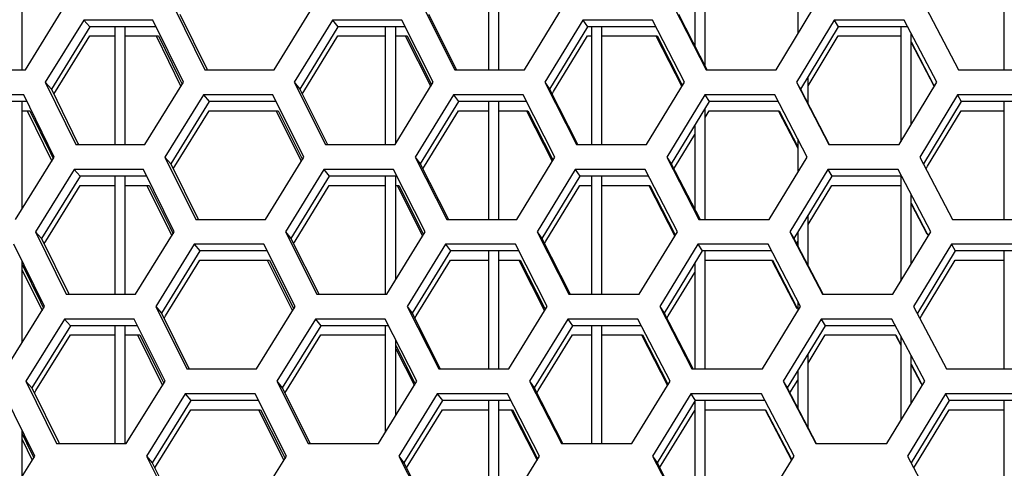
# Model space of a CAD drawing. Header units: millimetres. Extents: x 0 to 420, y 0 to 297.
# Tile 53 of 256: x 114.91 to 118.73, y 90.13 to 91.87. Entities that reach past the tile are written whole.
import ezdxf

# ---------------------------------------------------------------- set-up
doc = ezdxf.new("R2010")
doc.units = ezdxf.units.MM
doc.header["$LTSCALE"] = 23.1
doc.layers.get('0').update_dxf_attribs({"linetype": 'CONTINUOUS'})
doc.layers.add('DIM_PILOTEES', color=7, linetype='CONTINUOUS')
doc.styles.get("Standard").update_dxf_attribs({"font": 'txt', "width": 0.7})
doc.dimstyles.new('DIMSTYLE_4', dxfattribs={"dimtxt": 2.5, "dimasz": 3.5, "dimexe": 2, "dimexo": 0, "dimtad": 1, "dimdec": 0, "dimlfac": 10, "dimdsep": 46, "dimtxsty": 'Standard', "dimblk": '_FILLED', "dimblk1": '_FILLED', "dimblk2": '_FILLED', "dimcen": 0.09, "dimazin": 2, "dimtp": 0.8, "dimtm": 0.8, "dimtfac": 1, "dimtdec": 0, "dimtofl": 0, "dimtmove": 0, "dimatfit": 3, "dimldrblk": '_FILLED', "dimfxl": 0, "dimtolj": 1, "dimarcsym": 0})

# ---------------------------------------------------------------- blocks, each defined once
blk = doc.blocks.new('_FILLED')
at = {"color": 0, "linetype": 'ByBlock'}
blk.add_solid([(0, 0), (-1, 0.1429), (-1, -0.1429)], dxfattribs=at)
blk = doc.blocks.new('*D10')
at = {"layer": 'DIM_PILOTEES', "color": 2, "linetype": 'Continuous'}
for p, q in [((124.1252, 106.0416), (62.1844, 106.0416)), ((64.1844, 106.0416), (64.1844, 79.644)), ((64.1844, 53.2465), (64.1844, 79.644)), ((101.3716, 53.2465), (62.1844, 53.2465))]:
    blk.add_line(p, q, dxfattribs=at)
at = {"layer": 'DIM_PILOTEES', "color": 2, "linetype": 'Continuous', "xscale": 3.5, "yscale": 3.5, "zscale": 3.5}
for p, rotation in [((64.1844, 106.0416), 90), ((64.1844, 53.2465), 270)]:
    blk.add_blockref('_FILLED', p, dxfattribs=dict(at, rotation=rotation))
at = {"layer": 'DIM_PILOTEES', "color": 2, "linetype": 'Continuous', "insert": (61.0594, 82.8955), "char_height": 2.5, "width": 8.571429, "attachment_point": 2, "rotation": 90, "line_spacing_factor": 0.9}
blk.add_mtext('{\\ftxt;\\W0.0001;\\H0.0001;\\~}{\\ftxt;\\W2.2857142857;\\H2.5; }{\\ftxt;\\W0.0001;\\H0.0001;\\~}', dxfattribs=at)

msp = doc.modelspace()

# ---------------------------------------------------------------- linework, layer by layer
at = {"color": 7, "linetype": 'Continuous'}
for p, q in [((114.9152, 91.6768), (114.9152, 92.1339)), ((116.7252, 92.1339), (116.7252, 91.6768)), ((116.7652, 91.6768), (116.7652, 92.1339)), ((118.7252, 92.1339), (118.7252, 91.6768)), ((117.5652, 91.6913), (117.5652, 92.0622)), ((117.9252, 92.0382), (117.9252, 91.816)), ((117.5252, 91.9962), (117.5252, 91.7693)), ((115.1545, 91.87), (115.1777, 91.8441)), ((115.5277, 91.8924), (115.632, 91.6805)), ((116.1198, 91.87), (116.1405, 91.8441)), ((116.4923, 91.8924), (116.5993, 91.6794)), ((117.0908, 91.87), (117.1089, 91.8441)), ((117.4622, 91.8924), (117.572, 91.6783)), ((118.0667, 91.87), (118.0823, 91.8441)), ((115.1777, 91.8441), (115.0287, 91.6026)), ((115.4348, 91.8441), (115.1777, 91.8441)), ((115.2752, 91.8441), (115.2752, 91.387)), ((115.3152, 91.387), (115.3152, 91.8441)), ((116.1405, 91.8441), (115.9923, 91.6026)), ((116.402, 91.8441), (116.1405, 91.8441)), ((116.3252, 91.387), (116.3252, 91.8441)), ((116.3652, 91.392), (116.3652, 91.8441)), ((117.1089, 91.8441), (116.9617, 91.6026)), ((117.3746, 91.8441), (117.1089, 91.8441)), ((117.1252, 91.8441), (117.1252, 91.387)), ((117.1652, 91.387), (117.1652, 91.8441)), ((118.0823, 91.8441), (117.9361, 91.6026)), ((118.3521, 91.8441), (118.0823, 91.8441)), ((118.3252, 91.8441), (118.3252, 91.3982)), ((118.3652, 91.4641), (118.3652, 91.8189)), ((115.0447, 91.5927), (115.1777, 91.8083)), ((115.1777, 91.8083), (115.2752, 91.8083)), ((115.3152, 91.8083), (115.4445, 91.8083)), ((115.4445, 91.8083), (115.5236, 91.6473)), ((116.0083, 91.5928), (116.1405, 91.8083)), ((116.1405, 91.8083), (116.3252, 91.8083)), ((116.3652, 91.8083), (116.409, 91.8083)), ((116.409, 91.8083), (116.5015, 91.624)), ((116.9776, 91.5929), (117.1089, 91.8083)), ((117.1089, 91.8083), (117.1252, 91.8083)), ((117.1652, 91.8083), (117.3789, 91.8083)), ((117.3789, 91.8083), (117.4739, 91.6226)), ((117.9652, 91.6148), (118.0823, 91.8083)), ((118.0823, 91.8083), (118.3252, 91.8083)), ((118.3652, 91.7857), (118.451, 91.6213)), ((115.632, 91.6805), (115.6338, 91.6768)), ((116.5993, 91.6794), (116.6006, 91.6768)), ((115.0051, 91.6285), (115.0287, 91.6026)), ((115.5236, 91.6473), (115.5365, 91.6211)), ((115.9713, 91.6285), (115.9923, 91.6026)), ((116.9432, 91.6285), (116.9617, 91.6026)), ((117.9201, 91.6285), (117.9361, 91.6026)), ((117.9652, 91.5464), (117.9652, 91.6506)), ((115.0287, 91.6026), (115.1319, 91.3912)), ((115.0384, 91.5826), (115.0447, 91.5927)), ((115.9923, 91.6026), (116.0983, 91.3901)), ((116.0022, 91.5828), (116.0083, 91.5928)), ((116.5015, 91.624), (116.5043, 91.6183)), ((116.9617, 91.6026), (117.0704, 91.3891)), ((116.9716, 91.5831), (116.9776, 91.5929)), ((117.4739, 91.6226), (117.4775, 91.6156)), ((117.9361, 91.6026), (118.0474, 91.3879)), ((118.451, 91.6213), (118.4554, 91.6129)), ((114.9343, 91.5543), (114.6789, 91.5543)), ((114.9152, 91.1381), (114.9152, 91.5543)), ((115.6407, 91.5543), (115.4918, 91.3129)), ((115.6187, 91.5802), (115.6407, 91.5543)), ((115.9006, 91.5543), (115.6407, 91.5543)), ((116.6084, 91.5543), (116.4604, 91.3129)), ((116.589, 91.5802), (116.6084, 91.5543)), ((116.8726, 91.5543), (116.6084, 91.5543)), ((116.7252, 91.5543), (116.7252, 91.0973)), ((116.7652, 91.0973), (116.7652, 91.5543)), ((117.5815, 91.5543), (117.4344, 91.3129)), ((117.5645, 91.5802), (117.5815, 91.5543)), ((117.8498, 91.5543), (117.5815, 91.5543)), ((118.5591, 91.5543), (118.4132, 91.3129)), ((118.5447, 91.5802), (118.5591, 91.5543)), ((118.8314, 91.5543), (118.5591, 91.5543)), ((118.7252, 91.5543), (118.7252, 91.0973)), ((114.9152, 91.5185), (114.9455, 91.5185)), ((114.9455, 91.5185), (115.0239, 91.3575)), ((115.5078, 91.303), (115.6407, 91.5185)), ((115.6407, 91.5185), (115.9089, 91.5185)), ((115.9089, 91.5185), (115.9891, 91.3575)), ((116.4764, 91.3031), (116.6084, 91.5185)), ((116.6084, 91.5185), (116.7252, 91.5185)), ((116.7652, 91.5185), (116.8782, 91.5185)), ((116.8782, 91.5185), (116.9722, 91.3335)), ((117.5652, 91.0973), (117.5652, 91.5277)), ((117.5652, 91.4918), (117.5815, 91.5185)), ((117.5815, 91.5185), (117.8526, 91.5185)), ((117.8526, 91.5185), (117.9252, 91.3781)), ((118.429, 91.3033), (118.5591, 91.5185)), ((118.5591, 91.5185), (118.7252, 91.5185)), ((117.5252, 91.4619), (117.5252, 91.1364)), ((117.4504, 91.3032), (117.5252, 91.4261)), ((117.9252, 91.409), (117.9252, 91.2787)), ((115.1319, 91.3912), (115.1339, 91.387)), ((115.1319, 91.3912), (115.1339, 91.387)), ((116.0983, 91.3901), (116.0998, 91.387)), ((117.0703, 91.3891), (117.0714, 91.387)), ((115.0239, 91.3575), (115.036, 91.3327)), ((115.4695, 91.3387), (115.4918, 91.3129)), ((115.9891, 91.3575), (116.0028, 91.3299)), ((116.4406, 91.3387), (116.4604, 91.3129)), ((116.9722, 91.3335), (116.9754, 91.3271)), ((117.4172, 91.3387), (117.4344, 91.3129)), ((115.1172, 91.2904), (115.1404, 91.2646)), ((115.4918, 91.3129), (115.5967, 91.1009)), ((115.5016, 91.2929), (115.5078, 91.303)), ((116.0865, 91.2904), (116.1072, 91.2646)), ((116.4604, 91.3129), (116.568, 91.0998)), ((116.4703, 91.2932), (116.4764, 91.3031)), ((117.0615, 91.2904), (117.0797, 91.2646)), ((117.4344, 91.3129), (117.5447, 91.0987)), ((117.4444, 91.2934), (117.4504, 91.3032)), ((118.0415, 91.2904), (118.0571, 91.2646)), ((118.4232, 91.2936), (118.429, 91.3033)), ((115.1404, 91.2646), (114.9908, 91.0231)), ((115.3986, 91.2646), (115.1404, 91.2646)), ((115.2752, 91.2646), (115.2752, 90.8075)), ((115.3152, 90.8075), (115.3152, 91.2646)), ((116.1072, 91.2646), (115.9585, 91.0231)), ((116.3699, 91.2646), (116.1072, 91.2646)), ((116.3252, 90.8075), (116.3252, 91.2646)), ((116.3652, 90.8646), (116.3652, 91.2646)), ((117.0797, 91.2646), (116.9319, 91.0231)), ((117.3466, 91.2646), (117.0797, 91.2646)), ((117.1252, 91.2646), (117.1252, 90.8075)), ((117.1652, 90.8075), (117.1652, 91.2646)), ((118.0571, 91.2646), (117.9104, 91.0231)), ((118.3281, 91.2646), (118.0571, 91.2646)), ((118.3252, 91.2646), (118.3252, 90.8581)), ((115.0068, 91.0131), (115.1404, 91.2287)), ((115.1404, 91.2287), (115.2752, 91.2287)), ((115.3152, 91.2287), (115.4083, 91.2287)), ((115.4083, 91.2287), (115.4878, 91.0677)), ((115.9745, 91.0132), (116.1072, 91.2287)), ((116.1072, 91.2287), (116.3252, 91.2287)), ((116.3652, 91.2287), (116.3768, 91.2287)), ((116.3768, 91.2287), (116.4698, 91.0443)), ((116.9478, 91.0133), (117.0797, 91.2287)), ((117.0797, 91.2287), (117.1252, 91.2287)), ((117.1652, 91.2287), (117.3507, 91.2287)), ((117.3507, 91.2287), (117.4462, 91.043)), ((117.9652, 91.0774), (118.0571, 91.2287)), ((118.0571, 91.2287), (118.3252, 91.2287)), ((118.3652, 90.9238), (118.3652, 91.1937)), ((118.3652, 91.1603), (118.4274, 91.0417)), ((115.5966, 91.1009), (115.5984, 91.0973)), ((116.568, 91.0998), (116.5693, 91.0973)), ((117.9652, 90.9176), (117.9652, 91.1133)), ((115.4878, 91.0677), (115.5008, 91.0414)), ((114.9673, 91.049), (114.9908, 91.0231)), ((114.9908, 91.0231), (115.0945, 90.8116)), ((115.9374, 91.049), (115.9585, 91.0231)), ((115.9585, 91.0231), (116.0649, 90.8106)), ((116.4698, 91.0443), (116.4726, 91.0387)), ((116.9134, 91.049), (116.9319, 91.0231)), ((116.9319, 91.0231), (117.0411, 90.8095)), ((117.4462, 91.043), (117.4498, 91.036)), ((117.8944, 91.049), (117.9104, 91.0231)), ((117.9104, 91.0231), (118.0222, 90.8084)), ((117.9252, 91.0475), (117.9252, 90.9945)), ((118.4274, 91.0417), (118.4318, 91.0333)), ((115.0006, 91.0031), (115.0068, 91.0131)), ((115.5834, 91.0007), (115.6054, 90.9748)), ((115.9684, 91.0033), (115.9745, 91.0132)), ((116.5577, 91.0007), (116.5772, 90.9748)), ((116.9419, 91.0035), (116.9478, 91.0133)), ((117.5373, 91.0007), (117.5542, 90.9748)), ((117.9204, 91.0038), (117.9252, 91.0117)), ((118.5215, 91.0007), (118.5359, 90.9748)), ((115.6054, 90.9748), (115.4559, 90.7333)), ((115.472, 90.7234), (115.6054, 90.9389)), ((115.8665, 90.9748), (115.6054, 90.9748)), ((115.6054, 90.9389), (115.8748, 90.9389)), ((115.8748, 90.9389), (115.9553, 90.7779)), ((116.5772, 90.9748), (116.4286, 90.7333)), ((116.4446, 90.7234), (116.5772, 90.9389)), ((116.8425, 90.9748), (116.5772, 90.9748)), ((116.5772, 90.9389), (116.7252, 90.9389)), ((116.7252, 90.9748), (116.7252, 90.5177)), ((116.7652, 90.5177), (116.7652, 90.9748)), ((116.7652, 90.9389), (116.8481, 90.9389)), ((116.8481, 90.9389), (116.9425, 90.7539)), ((117.5542, 90.9748), (117.4067, 90.7333)), ((117.8237, 90.9748), (117.5542, 90.9748)), ((117.5652, 90.5177), (117.5652, 90.9748)), ((117.5652, 90.9389), (117.8265, 90.9389)), ((117.8265, 90.9389), (117.9234, 90.7525)), ((118.5359, 90.9748), (118.3895, 90.7333)), ((118.4053, 90.7236), (118.5359, 90.9389)), ((118.8094, 90.9748), (118.5359, 90.9748)), ((118.5359, 90.9389), (118.7252, 90.9389)), ((118.7252, 90.9748), (118.7252, 90.5177)), ((114.9152, 90.6196), (114.9152, 90.936)), ((114.9152, 90.9226), (114.9861, 90.7779)), ((117.5252, 90.9273), (117.5252, 90.5177)), ((117.4226, 90.7235), (117.5252, 90.8915)), ((115.0945, 90.8116), (115.0966, 90.8075)), ((116.0649, 90.8106), (116.0665, 90.8075)), ((117.041, 90.8095), (117.0421, 90.8075)), ((117.0411, 90.8095), (117.0421, 90.8075)), ((114.9861, 90.7779), (114.9983, 90.753)), ((115.4336, 90.7592), (115.4559, 90.7333)), ((115.9553, 90.7779), (115.9691, 90.7502)), ((116.4088, 90.7592), (116.4286, 90.7333)), ((116.9425, 90.7539), (116.9458, 90.7475)), ((117.3894, 90.7592), (117.4067, 90.7333)), ((117.9252, 90.7802), (117.9252, 90.7412)), ((115.0799, 90.7109), (115.1031, 90.685)), ((115.4559, 90.7333), (115.5613, 90.5213)), ((115.4658, 90.7134), (115.472, 90.7234)), ((116.0532, 90.7109), (116.0739, 90.685)), ((116.4286, 90.7333), (116.5367, 90.5202)), ((116.4385, 90.7136), (116.4446, 90.7234)), ((117.0323, 90.7109), (117.0504, 90.685)), ((117.4067, 90.7333), (117.5174, 90.5191)), ((117.4167, 90.7139), (117.4226, 90.7235)), ((118.0163, 90.7109), (118.032, 90.685)), ((118.3995, 90.7141), (118.4053, 90.7236)), ((115.1031, 90.685), (114.9529, 90.4435)), ((115.3625, 90.685), (115.1031, 90.685)), ((115.2752, 90.685), (115.2752, 90.2279)), ((115.3152, 90.2279), (115.3152, 90.685)), ((116.0739, 90.685), (115.9246, 90.4435)), ((116.3378, 90.685), (116.0739, 90.685)), ((116.3252, 90.2722), (116.3252, 90.685)), ((117.0504, 90.685), (116.9021, 90.4435)), ((117.3185, 90.685), (117.0504, 90.685)), ((117.1252, 90.685), (117.1252, 90.2279)), ((117.1652, 90.2279), (117.1652, 90.685)), ((118.032, 90.685), (117.8846, 90.4435)), ((118.304, 90.685), (118.032, 90.685)), ((114.969, 90.4335), (115.1031, 90.6492)), ((115.1031, 90.6492), (115.2752, 90.6492)), ((115.3152, 90.6492), (115.3721, 90.6492)), ((115.3721, 90.6492), (115.452, 90.4882)), ((115.9406, 90.4336), (116.0739, 90.6492)), ((116.0739, 90.6492), (116.3252, 90.6492)), ((116.9181, 90.4337), (117.0504, 90.6492)), ((117.0504, 90.6492), (117.1252, 90.6492)), ((117.1652, 90.6492), (117.3226, 90.6492)), ((117.3226, 90.6492), (117.4186, 90.4634)), ((117.9652, 90.5397), (118.032, 90.6492)), ((118.032, 90.6492), (118.3054, 90.6492)), ((118.3054, 90.6492), (118.3253, 90.6114)), ((118.3252, 90.6448), (118.3252, 90.3177)), ((116.3652, 90.3367), (116.3652, 90.6308)), ((116.3653, 90.6084), (116.4381, 90.4647)), ((117.9652, 90.2893), (117.9652, 90.5756)), ((118.3652, 90.3832), (118.3652, 90.5689)), ((115.5613, 90.5213), (115.5631, 90.5177)), ((115.5613, 90.5213), (115.5631, 90.5177)), ((116.5366, 90.5202), (116.5379, 90.5177)), ((118.3652, 90.5353), (118.4038, 90.462)), ((115.452, 90.4882), (115.4651, 90.4618)), ((117.9252, 90.51), (117.9252, 90.3658)), ((114.9294, 90.4694), (114.9529, 90.4435)), ((114.9529, 90.4435), (115.0572, 90.2321)), ((115.9036, 90.4694), (115.9246, 90.4435)), ((115.9246, 90.4435), (116.0316, 90.231)), ((116.4381, 90.4647), (116.4409, 90.459)), ((116.8835, 90.4694), (116.9021, 90.4435)), ((116.9021, 90.4435), (117.0117, 90.2299)), ((117.4186, 90.4634), (117.4222, 90.4563)), ((117.8686, 90.4694), (117.8846, 90.4435)), ((117.8846, 90.4435), (117.997, 90.2288)), ((117.8947, 90.4242), (117.9252, 90.4742)), ((118.4038, 90.462), (118.4082, 90.4537)), ((114.9628, 90.4235), (114.969, 90.4335)), ((115.5481, 90.4211), (115.5701, 90.3952)), ((115.9346, 90.4237), (115.9406, 90.4336)), ((116.5264, 90.4211), (116.5459, 90.3952)), ((116.9121, 90.424), (116.9181, 90.4337)), ((117.5101, 90.4211), (117.527, 90.3952)), ((118.4984, 90.4211), (118.5128, 90.3952)), ((115.5701, 90.3952), (115.4201, 90.1537)), ((115.8323, 90.3952), (115.5701, 90.3952)), ((116.5459, 90.3952), (116.3968, 90.1537)), ((116.8124, 90.3952), (116.5459, 90.3952)), ((116.7252, 90.3952), (116.7252, 89.9381)), ((116.7652, 89.9381), (116.7652, 90.3952)), ((117.527, 90.3952), (117.3789, 90.1537)), ((117.5252, 90.3923), (117.5252, 89.9381)), ((117.7977, 90.3952), (117.527, 90.3952)), ((117.5652, 89.9381), (117.5652, 90.3952)), ((118.5128, 90.3952), (118.3657, 90.1537)), ((118.7873, 90.3952), (118.5128, 90.3952)), ((118.7252, 90.3952), (118.7252, 89.9381)), ((115.4361, 90.1438), (115.5701, 90.3594)), ((115.5701, 90.3594), (115.8406, 90.3594)), ((115.8406, 90.3594), (115.9214, 90.1984)), ((116.4128, 90.1438), (116.5459, 90.3594)), ((116.5459, 90.3594), (116.7252, 90.3594)), ((116.7652, 90.3594), (116.8179, 90.3594)), ((116.8179, 90.3594), (116.9128, 90.1742)), ((117.3948, 90.1439), (117.5252, 90.3565)), ((117.5652, 90.3594), (117.8004, 90.3594)), ((117.8004, 90.3594), (117.8978, 90.1729)), ((118.3816, 90.144), (118.5128, 90.3594)), ((118.5128, 90.3594), (118.7252, 90.3594)), ((114.9152, 90.1008), (114.9152, 90.2793)), ((114.9152, 90.2655), (114.9606, 90.1733)), ((114.9152, 90.2655), (114.9483, 90.1984)), ((115.0572, 90.2321), (115.0592, 90.2279)), ((116.0316, 90.231), (116.0331, 90.2279)), ((117.0117, 90.2299), (117.0128, 90.2279)), ((115.3978, 90.1796), (115.4201, 90.1537)), ((115.9214, 90.1984), (115.9354, 90.1706)), ((116.377, 90.1796), (116.3968, 90.1537)), ((116.9128, 90.1742), (116.9161, 90.1679)), ((117.3616, 90.1796), (117.3789, 90.1537)), ((115.4201, 90.1537), (115.5259, 89.9418)), ((115.43, 90.1339), (115.4361, 90.1438)), ((116.3968, 90.1537), (116.5053, 89.9407)), ((116.4067, 90.1341), (116.4128, 90.1438)), ((117.3789, 90.1537), (117.4901, 89.9396)), ((117.3889, 90.1343), (117.3948, 90.1439)), ((117.8978, 90.1729), (117.9018, 90.1652)), ((118.3759, 90.1345), (118.3816, 90.144))]:
    msp.add_line(p, q, dxfattribs=at)
at = {"color": 3, "linetype": 'Continuous'}
for p, q in [((114.9281, 91.6768), (115.0774, 91.9183)), ((115.5054, 91.9183), (115.6246, 91.6768)), ((115.8934, 91.6768), (116.0419, 91.9183)), ((116.4725, 91.9183), (116.5942, 91.6768)), ((116.8645, 91.6768), (117.0121, 91.9183)), ((117.4449, 91.9183), (117.5691, 91.6768)), ((117.8407, 91.6768), (117.9873, 91.9183)), ((118.4221, 91.9183), (118.5486, 91.6768)), ((115.1545, 91.87), (115.0051, 91.6285)), ((115.422, 91.87), (115.1545, 91.87)), ((115.5411, 91.6285), (115.422, 91.87)), ((116.1198, 91.87), (115.9713, 91.6285)), ((116.389, 91.87), (116.1198, 91.87)), ((116.5105, 91.6285), (116.389, 91.87)), ((117.0908, 91.87), (116.9432, 91.6285)), ((117.3614, 91.87), (117.0908, 91.87)), ((117.4853, 91.6285), (117.3614, 91.87)), ((118.0667, 91.87), (117.9201, 91.6285)), ((118.3385, 91.87), (118.0667, 91.87)), ((118.4648, 91.6285), (118.3385, 91.87)), ((115.4348, 91.8083), (115.5313, 91.6126)), ((116.402, 91.8083), (116.5006, 91.6123)), ((117.3746, 91.8083), (117.4753, 91.6121)), ((118.3652, 91.783), (118.4547, 91.6119)), ((114.661, 91.6768), (114.9281, 91.6768)), ((115.6246, 91.6768), (115.8934, 91.6768)), ((116.5942, 91.6768), (116.8645, 91.6768)), ((117.5691, 91.6768), (117.8407, 91.6768)), ((118.5486, 91.6768), (118.8214, 91.6768)), ((115.0051, 91.6285), (115.1234, 91.387)), ((115.3919, 91.387), (115.5411, 91.6285)), ((115.9713, 91.6285), (116.0921, 91.387)), ((116.3622, 91.387), (116.5105, 91.6285)), ((116.9432, 91.6285), (117.0664, 91.387)), ((117.3379, 91.387), (117.4853, 91.6285)), ((117.9201, 91.6285), (118.0457, 91.387)), ((118.3185, 91.387), (118.4648, 91.6285)), ((114.9217, 91.5802), (114.6545, 91.5802)), ((115.0398, 91.3387), (114.9217, 91.5802)), ((115.6187, 91.5802), (115.4695, 91.3387)), ((115.8877, 91.5802), (115.6187, 91.5802)), ((116.0083, 91.3387), (115.8877, 91.5802)), ((116.589, 91.5802), (116.4406, 91.3387)), ((116.8595, 91.5802), (116.589, 91.5802)), ((116.9825, 91.3387), (116.8595, 91.5802)), ((117.5645, 91.5802), (117.4172, 91.3387)), ((117.8364, 91.5802), (117.5645, 91.5802)), ((117.9618, 91.3387), (117.8364, 91.5802)), ((118.5447, 91.5802), (118.3984, 91.3387)), ((118.8177, 91.5802), (118.5447, 91.5802)), ((114.9343, 91.5185), (115.03, 91.3229)), ((115.9006, 91.5185), (115.9984, 91.3227)), ((116.8726, 91.5185), (116.9725, 91.3224)), ((117.8504, 91.5173), (117.9252, 91.3731)), ((115.1234, 91.387), (115.3919, 91.387)), ((116.0921, 91.387), (116.3622, 91.387)), ((117.0664, 91.387), (117.3379, 91.387)), ((118.0457, 91.387), (118.3185, 91.387)), ((114.8899, 91.0973), (115.0398, 91.3387)), ((115.4695, 91.3387), (115.5893, 91.0973)), ((115.8592, 91.0973), (116.0083, 91.3387)), ((116.4406, 91.3387), (116.5629, 91.0973)), ((116.8343, 91.0973), (116.9825, 91.3387)), ((117.4172, 91.3387), (117.5418, 91.0973)), ((117.8146, 91.0973), (117.9618, 91.3387)), ((118.3984, 91.3387), (118.5254, 91.0973)), ((115.1172, 91.2904), (114.9673, 91.049)), ((115.3858, 91.2904), (115.1172, 91.2904)), ((115.5055, 91.049), (115.3858, 91.2904)), ((116.0865, 91.2904), (115.9374, 91.049)), ((116.3568, 91.2904), (116.0865, 91.2904)), ((116.4789, 91.049), (116.3568, 91.2904)), ((117.0615, 91.2904), (116.9134, 91.049)), ((117.3332, 91.2904), (117.0615, 91.2904)), ((117.4578, 91.049), (117.3332, 91.2904)), ((118.0415, 91.2904), (117.8944, 91.049)), ((118.3145, 91.2904), (118.0415, 91.2904)), ((118.4413, 91.049), (118.3145, 91.2904)), ((115.3986, 91.2287), (115.4956, 91.033)), ((116.3699, 91.2287), (116.469, 91.0328)), ((117.3466, 91.2287), (117.4477, 91.0326)), ((118.3652, 91.1578), (118.4265, 91.0412)), ((115.5893, 91.0973), (115.8592, 91.0973)), ((116.5629, 91.0973), (116.8343, 91.0973)), ((117.5418, 91.0973), (117.8146, 91.0973)), ((118.5254, 91.0973), (118.7993, 91.0973)), ((114.9673, 91.049), (115.0861, 90.8075)), ((115.3557, 90.8075), (115.5055, 91.049)), ((115.9374, 91.049), (116.0588, 90.8075)), ((116.33, 90.8075), (116.4789, 91.049)), ((116.9134, 91.049), (117.0371, 90.8075)), ((117.3098, 90.8075), (117.4578, 91.049)), ((117.8944, 91.049), (118.0205, 90.8075)), ((118.2944, 90.8075), (118.4413, 91.049)), ((115.0022, 90.7592), (114.8835, 91.0007)), ((115.5834, 91.0007), (115.4336, 90.7592)), ((115.8535, 91.0007), (115.5834, 91.0007)), ((115.9747, 90.7592), (115.8535, 91.0007)), ((116.5577, 91.0007), (116.4088, 90.7592)), ((116.8293, 91.0007), (116.5577, 91.0007)), ((116.9529, 90.7592), (116.8293, 91.0007)), ((117.5373, 91.0007), (117.3894, 90.7592)), ((117.8103, 91.0007), (117.5373, 91.0007)), ((117.9362, 90.7592), (117.8103, 91.0007)), ((118.5215, 91.0007), (118.3747, 90.7592)), ((118.7957, 91.0007), (118.5215, 91.0007)), ((115.8665, 90.9389), (115.9647, 90.7431)), ((116.8425, 90.9389), (116.9429, 90.7429)), ((117.8243, 90.9378), (117.9215, 90.7515)), ((114.9152, 90.9001), (114.9923, 90.7434)), ((115.0861, 90.8075), (115.3557, 90.8075)), ((116.0588, 90.8075), (116.33, 90.8075)), ((117.0371, 90.8075), (117.3098, 90.8075)), ((118.0205, 90.8075), (118.2944, 90.8075)), ((114.8517, 90.5177), (115.0022, 90.7592)), ((115.4336, 90.7592), (115.554, 90.5177)), ((115.825, 90.5177), (115.9747, 90.7592)), ((116.4088, 90.7592), (116.5316, 90.5177)), ((116.8042, 90.5177), (116.9529, 90.7592)), ((117.3894, 90.7592), (117.5146, 90.5177)), ((117.7885, 90.5177), (117.9362, 90.7592)), ((118.3747, 90.7592), (118.5022, 90.5177)), ((115.0799, 90.7109), (114.9294, 90.4694)), ((115.3496, 90.7109), (115.0799, 90.7109)), ((115.4698, 90.4694), (115.3496, 90.7109)), ((116.0532, 90.7109), (115.9036, 90.4694)), ((116.3246, 90.7109), (116.0532, 90.7109)), ((116.4473, 90.4694), (116.3246, 90.7109)), ((117.0323, 90.7109), (116.8835, 90.4694)), ((117.3051, 90.7109), (117.0323, 90.7109)), ((117.4302, 90.4694), (117.3051, 90.7109)), ((118.0163, 90.7109), (117.8686, 90.4694)), ((118.2904, 90.7109), (118.0163, 90.7109)), ((118.4178, 90.4694), (118.2904, 90.7109)), ((115.3625, 90.6492), (115.4599, 90.4535)), ((117.3185, 90.6492), (117.4201, 90.453)), ((118.3043, 90.6486), (118.3252, 90.6089)), ((116.3652, 90.595), (116.4373, 90.4532)), ((115.554, 90.5177), (115.825, 90.5177)), ((116.5316, 90.5177), (116.8042, 90.5177)), ((117.5146, 90.5177), (117.7885, 90.5177)), ((118.3652, 90.5331), (118.403, 90.4616)), ((118.5022, 90.5177), (118.7773, 90.5177)), ((114.9294, 90.4694), (115.0488, 90.2279)), ((115.3195, 90.2279), (115.4698, 90.4694)), ((115.9036, 90.4694), (116.0255, 90.2279)), ((116.2978, 90.2279), (116.4473, 90.4694)), ((116.8835, 90.4694), (117.0079, 90.2279)), ((117.2817, 90.2279), (117.4302, 90.4694)), ((117.8686, 90.4694), (117.9953, 90.2279)), ((118.2704, 90.2279), (118.4178, 90.4694)), ((114.9645, 90.1796), (114.8453, 90.4211)), ((115.5481, 90.4211), (115.3978, 90.1796)), ((115.8193, 90.4211), (115.5481, 90.4211)), ((115.9411, 90.1796), (115.8193, 90.4211)), ((116.5264, 90.4211), (116.377, 90.1796)), ((116.7992, 90.4211), (116.5264, 90.4211)), ((116.9233, 90.1796), (116.7992, 90.4211)), ((117.5101, 90.4211), (117.3616, 90.1796)), ((117.7842, 90.4211), (117.5101, 90.4211)), ((117.9107, 90.1796), (117.7842, 90.4211)), ((118.4984, 90.4211), (118.351, 90.1796)), ((118.7736, 90.4211), (118.4984, 90.4211)), ((115.8323, 90.3594), (115.9311, 90.1636)), ((116.8124, 90.3594), (116.9133, 90.1633)), ((117.7983, 90.3583), (117.9006, 90.1631)), ((114.9152, 90.2435), (114.9546, 90.1638)), ((115.0488, 90.2279), (115.3195, 90.2279)), ((116.0255, 90.2279), (116.2978, 90.2279)), ((117.0079, 90.2279), (117.2817, 90.2279)), ((117.9953, 90.2279), (118.2704, 90.2279)), ((114.8135, 89.9381), (114.9645, 90.1796)), ((115.3978, 90.1796), (115.5187, 89.9381)), ((115.7908, 89.9381), (115.9411, 90.1796)), ((116.377, 90.1796), (116.5004, 89.9381)), ((116.774, 89.9381), (116.9233, 90.1796)), ((117.3616, 90.1796), (117.4874, 89.9381)), ((117.7624, 89.9381), (117.9107, 90.1796)), ((118.351, 90.1796), (118.4791, 89.9381))]:
    msp.add_line(p, q, dxfattribs=at)

# ---------------------------------------------------------------- dimensions: what is measured, and where the dimension line sits
at = {"layer": 'DIM_PILOTEES', "color": 2, "linetype": 'Continuous'}
dim = msp.add_linear_dim(base=(64.1844, 53.2465), p1=(124.1252, 106.0416), p2=(101.3716, 53.2465), angle=270, text='{\\ftxt;\\W0.0001;\\H0.0001;\\~}{\\ftxt;\\W2.2857142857;\\H2.5; }{\\ftxt;\\W0.0001;\\H0.0001;\\~}', dimstyle='DIMSTYLE_4', dxfattribs=at)
dim.commit()
dim.dimension.update_dxf_attribs({"geometry": '*D10', "text_midpoint": (64.1844, 82.5384), "dimtype": 160})

doc.saveas('drawing.dxf')
